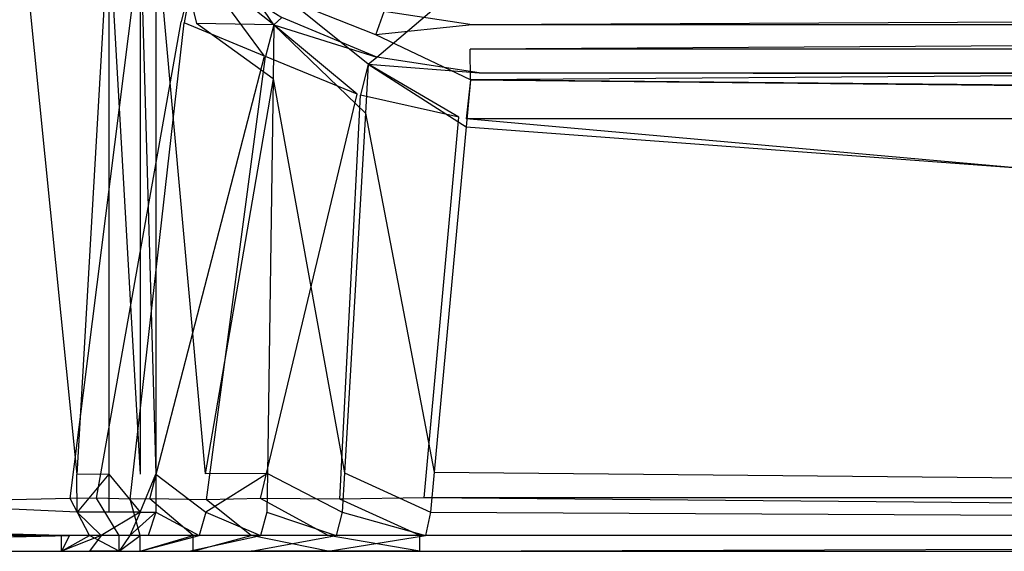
# Model space of a CAD drawing. Extents: x 0 to 0.86, y -0.605 to 0.
# Tile 2 of 33: x 0.103 to 0.228, y -0.605 to -0.537. Entities that reach past the tile are written whole.
import ezdxf

# ---------------------------------------------------------------- set-up
doc = ezdxf.new("R2010")
doc.units = 0
doc.layers.add('L3_BECKEN_N_692210__0___REPLACE', color=7, linetype='CONTINUOUS')

msp = doc.modelspace()

# ---------------------------------------------------------------- linework, layer by layer
at = {"layer": 'L3_BECKEN_N_692210__0___REPLACE', "color": 8}
for points, invisible_edges in [([(0.103219, -0.505146, 0.352371), (0.010735, -0.013823, 0.354169), (0.010696, -0.589789, 0.354065), (0.103219, -0.505146, 0.352371)], 14), ([(0.148088, -0.542076, 0.299267), (0.136027, -0.537055, 0.299267), (0.198152, -0.499569, 0.068382), (0.148088, -0.542076, 0.299267)], 14), ([(0.148088, -0.542076, 0.299267), (0.198152, -0.499569, 0.068382), (0.213082, -0.501569, 0.068382), (0.148088, -0.542076, 0.299267)], 14), ([(0.00773, -0.594892, 0.304286), (0.102536, -0.501911, 0.304286), (0.104536, -0.51422, 0.304286), (0.00773, -0.594892, 0.304286)], 14), ([(0.161129, -0.544076, 0.299267), (0.148088, -0.542076, 0.299267), (0.213082, -0.501569, 0.068382), (0.161129, -0.544076, 0.299267)], 14), ([(0.213082, -0.501569, 0.068382), (0.698871, -0.544076, 0.299267), (0.161129, -0.544076, 0.299267), (0.213082, -0.501569, 0.068382)], 14), ([(0.698871, -0.544076, 0.299267), (0.213082, -0.501569, 0.068382), (0.646918, -0.501569, 0.068382), (0.698871, -0.544076, 0.299267)], 13), ([(0.103219, -0.505146, 0.352371), (0.010696, -0.589789, 0.354065), (0.011641, -0.592256, 0.354065), (0.103219, -0.505146, 0.352371)], 14), ([(0.103219, -0.505146, 0.352371), (0.011641, -0.592256, 0.354065), (0.102993, -0.515431, 0.352377), (0.103219, -0.505146, 0.352371)], 14), ([(0.104536, -0.51422, 0.304286), (0.01091, -0.598121, 0.304286), (0.00773, -0.594892, 0.304286), (0.104536, -0.51422, 0.304286)], 13), ([(0.01091, -0.598121, 0.304286), (0.104536, -0.51422, 0.304286), (0.109398, -0.525598, 0.304286), (0.01091, -0.598121, 0.304286)], 14), ([(0.102993, -0.515431, 0.352377), (0.011641, -0.592256, 0.354065), (0.012231, -0.595678, 0.354089), (0.102993, -0.515431, 0.352377)], 14), ([(0.102993, -0.515431, 0.352377), (0.012231, -0.595678, 0.354089), (0.102819, -0.52455, 0.352384), (0.102993, -0.515431, 0.352377)], 14), ([(0.125152, -0.537805, 0.344192), (0.12, -0.516083, 0.344192), (0.12, -0.525562, 0.344192), (0.125152, -0.537805, 0.344192)], 13), ([(0.12, -0.516083, 0.344192), (0.125152, -0.537805, 0.344192), (0.125, -0.53, 0.344192), (0.12, -0.516083, 0.344192)], 14), ([(0.109958, -0.595222, 0.354056), (0.102819, -0.52455, 0.352384), (0.012231, -0.595678, 0.354089), (0.109958, -0.595222, 0.354056)], 13), ([(0.102819, -0.52455, 0.352384), (0.109958, -0.595222, 0.354056), (0.109374, -0.528543, 0.352477), (0.102819, -0.52455, 0.352384)], 14), ([(0.109398, -0.525598, 0.304286), (0.014099, -0.600398, 0.304286), (0.01091, -0.598121, 0.304286), (0.109398, -0.525598, 0.304286)], 13), ([(0.014099, -0.600398, 0.304286), (0.109398, -0.525598, 0.304286), (0.117053, -0.535045, 0.304286), (0.014099, -0.600398, 0.304286)], 14), ([(0.114, -0.525288, 0.352174), (0.109374, -0.528543, 0.352477), (0.109958, -0.595222, 0.354056), (0.114, -0.525288, 0.352174)], 14), ([(0.114, -0.525288, 0.352174), (0.109958, -0.595222, 0.354056), (0.114, -0.595199, 0.352174), (0.114, -0.525288, 0.352174)], 14), ([(0.118, -0.595184, 0.348183), (0.114, -0.525288, 0.352174), (0.114, -0.595199, 0.352174), (0.118, -0.595184, 0.348183)], 13), ([(0.114, -0.525288, 0.352174), (0.118, -0.595184, 0.348183), (0.118, -0.525547, 0.348183), (0.114, -0.525288, 0.352174)], 14), ([(0.12, -0.595183, 0.344192), (0.118, -0.525547, 0.348183), (0.118, -0.595184, 0.348183), (0.12, -0.595183, 0.344192)], 13), ([(0.118, -0.525547, 0.348183), (0.12, -0.595183, 0.344192), (0.12, -0.525562, 0.344192), (0.118, -0.525547, 0.348183)], 14), ([(0.126267, -0.595138, 0.344192), (0.12, -0.525562, 0.344192), (0.12, -0.595183, 0.344192), (0.126267, -0.595138, 0.344192)], 13), ([(0.12, -0.525562, 0.344192), (0.126267, -0.595138, 0.344192), (0.125152, -0.537805, 0.344192), (0.12, -0.525562, 0.344192)], 14), ([(0.135, -0.538, 0.344192), (0.127724, -0.527235, 0.341199), (0.125, -0.53, 0.344192), (0.135, -0.538, 0.344192)], 14), ([(0.136895, -0.534866, 0.341171), (0.127724, -0.527235, 0.341199), (0.135, -0.538, 0.344192), (0.136895, -0.534866, 0.341171)], 14), ([(0.125, -0.53, 0.304286), (0.123232, -0.537594, 0.304286), (0.117053, -0.535045, 0.304286), (0.125, -0.53, 0.304286)], 14), ([(0.125, -0.53, 0.304286), (0.123575, -0.537735, 0.304286), (0.123232, -0.537594, 0.304286), (0.125, -0.53, 0.304286)], 14), ([(0.125, -0.53, 0.304286), (0.133803, -0.541955, 0.304286), (0.123575, -0.537735, 0.304286), (0.125, -0.53, 0.304286)], 13), ([(0.125, -0.53, 0.304286), (0.136027, -0.537055, 0.299267), (0.135, -0.538, 0.304286), (0.125, -0.53, 0.304286)], 14), ([(0.133803, -0.541955, 0.304286), (0.125, -0.53, 0.304286), (0.135, -0.538, 0.304286), (0.133803, -0.541955, 0.304286)], 14), ([(0.125152, -0.537805, 0.344192), (0.135, -0.538, 0.344192), (0.125, -0.53, 0.344192), (0.125152, -0.537805, 0.344192)], 13), ([(0.117053, -0.535045, 0.304286), (0.109101, -0.598271, 0.304286), (0.014099, -0.600398, 0.304286), (0.117053, -0.535045, 0.304286)], 13), ([(0.109101, -0.598271, 0.304286), (0.117053, -0.535045, 0.304286), (0.123232, -0.537594, 0.304286), (0.109101, -0.598271, 0.304286)], 14), ([(0.147, -0.543, 0.344192), (0.136895, -0.534866, 0.341171), (0.135, -0.538, 0.344192), (0.147, -0.543, 0.344192)], 14), ([(0.147988, -0.539256, 0.341195), (0.136895, -0.534866, 0.341171), (0.147, -0.543, 0.344192), (0.147988, -0.539256, 0.341195)], 14), ([(0.147988, -0.539256, 0.341195), (0.14902, -0.536305, 0.337378), (0.136895, -0.534866, 0.341171), (0.147988, -0.539256, 0.341195)], 14), ([(0.160689, -0.535304, 0.332923), (0.14902, -0.536305, 0.337378), (0.160236, -0.537993, 0.337391), (0.160689, -0.535304, 0.332923)], 14), ([(0.160236, -0.537993, 0.337391), (0.699311, -0.535304, 0.332923), (0.160689, -0.535304, 0.332923), (0.160236, -0.537993, 0.337391)], 13), ([(0.699311, -0.535304, 0.332923), (0.160236, -0.537993, 0.337391), (0.699764, -0.537993, 0.337391), (0.699311, -0.535304, 0.332923)], 14), ([(0.148088, -0.542076, 0.299267), (0.135, -0.538, 0.304286), (0.136027, -0.537055, 0.299267), (0.148088, -0.542076, 0.299267)], 13), ([(0.147988, -0.539256, 0.341195), (0.160236, -0.537993, 0.337391), (0.14902, -0.536305, 0.337378), (0.147988, -0.539256, 0.341195)], 13), ([(0.123232, -0.537594, 0.304286), (0.112432, -0.598225, 0.304286), (0.109101, -0.598271, 0.304286), (0.123232, -0.537594, 0.304286)], 13), ([(0.112432, -0.598225, 0.304286), (0.123232, -0.537594, 0.304286), (0.123575, -0.537735, 0.304286), (0.112432, -0.598225, 0.304286)], 14), ([(0.123575, -0.537735, 0.304286), (0.116738, -0.598353, 0.304286), (0.112432, -0.598225, 0.304286), (0.123575, -0.537735, 0.304286)], 13), ([(0.116738, -0.598353, 0.304286), (0.123575, -0.537735, 0.304286), (0.133803, -0.541955, 0.304286), (0.116738, -0.598353, 0.304286)], 14), ([(0.135, -0.538, 0.344192), (0.125152, -0.537805, 0.344192), (0.134902, -0.54484, 0.344192), (0.135, -0.538, 0.344192)], 14), ([(0.126267, -0.595138, 0.344192), (0.134902, -0.54484, 0.344192), (0.125152, -0.537805, 0.344192), (0.126267, -0.595138, 0.344192)], 13), ([(0.135, -0.538, 0.304286), (0.13395, -0.542015, 0.304286), (0.133803, -0.541955, 0.304286), (0.135, -0.538, 0.304286)], 14), ([(0.135, -0.538, 0.304286), (0.145584, -0.546816, 0.304286), (0.13395, -0.542015, 0.304286), (0.135, -0.538, 0.304286)], 13), ([(0.146639, -0.549232, 0.344192), (0.135, -0.538, 0.344192), (0.134902, -0.54484, 0.344192), (0.146639, -0.549232, 0.344192)], 13), ([(0.135, -0.538, 0.304286), (0.148088, -0.542076, 0.299267), (0.147, -0.543, 0.304286), (0.135, -0.538, 0.304286)], 14), ([(0.145584, -0.546816, 0.304286), (0.135, -0.538, 0.304286), (0.147, -0.543, 0.304286), (0.145584, -0.546816, 0.304286)], 14), ([(0.135, -0.538, 0.344192), (0.146639, -0.549232, 0.344192), (0.147, -0.543, 0.344192), (0.135, -0.538, 0.344192)], 14), ([(0.160236, -0.537993, 0.337391), (0.147988, -0.539256, 0.341195), (0.159974, -0.541068, 0.341213), (0.160236, -0.537993, 0.337391)], 14), ([(0.159974, -0.541068, 0.341213), (0.699764, -0.537993, 0.337391), (0.160236, -0.537993, 0.337391), (0.159974, -0.541068, 0.341213)], 13), ([(0.699764, -0.537993, 0.337391), (0.159974, -0.541068, 0.341213), (0.700026, -0.541068, 0.341213), (0.699764, -0.537993, 0.337391)], 14), ([(0.16, -0.545, 0.344192), (0.147988, -0.539256, 0.341195), (0.147, -0.543, 0.344192), (0.16, -0.545, 0.344192)], 14), ([(0.16, -0.545, 0.344192), (0.159974, -0.541068, 0.341213), (0.147988, -0.539256, 0.341195), (0.16, -0.545, 0.344192)], 14), ([(0.133803, -0.541955, 0.304286), (0.119228, -0.598303, 0.304286), (0.116738, -0.598353, 0.304286), (0.133803, -0.541955, 0.304286)], 13), ([(0.119228, -0.598303, 0.304286), (0.133803, -0.541955, 0.304286), (0.13395, -0.542015, 0.304286), (0.119228, -0.598303, 0.304286)], 14), ([(0.13395, -0.542015, 0.304286), (0.126421, -0.598448, 0.304286), (0.119228, -0.598303, 0.304286), (0.13395, -0.542015, 0.304286)], 13), ([(0.126421, -0.598448, 0.304286), (0.13395, -0.542015, 0.304286), (0.145584, -0.546816, 0.304286), (0.126421, -0.598448, 0.304286)], 14), ([(0.161129, -0.544076, 0.299267), (0.147, -0.543, 0.304286), (0.148088, -0.542076, 0.299267), (0.161129, -0.544076, 0.299267)], 13), ([(0.16, -0.545, 0.344192), (0.700026, -0.541068, 0.341213), (0.159974, -0.541068, 0.341213), (0.16, -0.545, 0.344192)], 13), ([(0.700026, -0.541068, 0.341213), (0.16, -0.545, 0.344192), (0.7, -0.545, 0.344192), (0.700026, -0.541068, 0.341213)], 14), ([(0.147, -0.543, 0.304286), (0.146029, -0.546915, 0.304286), (0.145584, -0.546816, 0.304286), (0.147, -0.543, 0.304286)], 14), ([(0.147, -0.543, 0.304286), (0.158526, -0.54973, 0.304286), (0.146029, -0.546915, 0.304286), (0.147, -0.543, 0.304286)], 13), ([(0.15945, -0.550983, 0.344192), (0.147, -0.543, 0.344192), (0.146639, -0.549232, 0.344192), (0.15945, -0.550983, 0.344192)], 13), ([(0.147, -0.543, 0.304286), (0.161129, -0.544076, 0.299267), (0.16, -0.545, 0.304286), (0.147, -0.543, 0.304286)], 14), ([(0.158526, -0.54973, 0.304286), (0.147, -0.543, 0.304286), (0.16, -0.545, 0.304286), (0.158526, -0.54973, 0.304286)], 14), ([(0.147, -0.543, 0.344192), (0.15945, -0.550983, 0.344192), (0.16, -0.545, 0.344192), (0.147, -0.543, 0.344192)], 14), ([(0.161129, -0.544076, 0.299267), (0.7, -0.545, 0.304286), (0.16, -0.545, 0.304286), (0.161129, -0.544076, 0.299267)], 14), ([(0.7, -0.545, 0.304286), (0.161129, -0.544076, 0.299267), (0.698871, -0.544076, 0.299267), (0.7, -0.545, 0.304286)], 13), ([(0.134902, -0.54484, 0.344192), (0.126267, -0.595138, 0.344192), (0.134179, -0.595081, 0.344192), (0.134902, -0.54484, 0.344192)], 14), ([(0.143988, -0.59501, 0.344192), (0.134902, -0.54484, 0.344192), (0.134179, -0.595081, 0.344192), (0.143988, -0.59501, 0.344192)], 13), ([(0.134902, -0.54484, 0.344192), (0.143988, -0.59501, 0.344192), (0.146639, -0.549232, 0.344192), (0.134902, -0.54484, 0.344192)], 14), ([(0.16, -0.545, 0.304286), (0.159452, -0.549939, 0.304286), (0.158526, -0.54973, 0.304286), (0.16, -0.545, 0.304286)], 14), ([(0.7, -0.550515, 0.344192), (0.16, -0.545, 0.344192), (0.15945, -0.550983, 0.344192), (0.7, -0.550515, 0.344192)], 13), ([(0.16, -0.545, 0.304286), (0.7, -0.549939, 0.304286), (0.159452, -0.549939, 0.304286), (0.16, -0.545, 0.304286)], 13), ([(0.7, -0.549939, 0.304286), (0.16, -0.545, 0.304286), (0.7, -0.545, 0.304286), (0.7, -0.549939, 0.304286)], 14), ([(0.16, -0.545, 0.344192), (0.7, -0.550515, 0.344192), (0.7, -0.545, 0.344192), (0.16, -0.545, 0.344192)], 14), ([(0.145584, -0.546816, 0.304286), (0.133283, -0.598288, 0.304286), (0.126421, -0.598448, 0.304286), (0.145584, -0.546816, 0.304286)], 13), ([(0.133283, -0.598288, 0.304286), (0.145584, -0.546816, 0.304286), (0.146029, -0.546915, 0.304286), (0.133283, -0.598288, 0.304286)], 14), ([(0.146029, -0.546915, 0.304286), (0.143374, -0.598365, 0.304286), (0.133283, -0.598288, 0.304286), (0.146029, -0.546915, 0.304286)], 13), ([(0.143374, -0.598365, 0.304286), (0.146029, -0.546915, 0.304286), (0.158526, -0.54973, 0.304286), (0.143374, -0.598365, 0.304286)], 14), ([(0.158526, -0.54973, 0.304286), (0.154102, -0.598174, 0.304286), (0.143374, -0.598365, 0.304286), (0.158526, -0.54973, 0.304286)], 13), ([(0.155407, -0.594928, 0.344192), (0.146639, -0.549232, 0.344192), (0.143988, -0.59501, 0.344192), (0.155407, -0.594928, 0.344192)], 13), ([(0.146639, -0.549232, 0.344192), (0.155407, -0.594928, 0.344192), (0.15945, -0.550983, 0.344192), (0.146639, -0.549232, 0.344192)], 14), ([(0.154102, -0.598174, 0.304286), (0.158526, -0.54973, 0.304286), (0.159452, -0.549939, 0.304286), (0.154102, -0.598174, 0.304286)], 14), ([(0.159452, -0.549939, 0.304286), (0.7, -0.598145, 0.304286), (0.154102, -0.598174, 0.304286), (0.159452, -0.549939, 0.304286)], 13), ([(0.7, -0.591022, 0.344192), (0.15945, -0.550983, 0.344192), (0.155407, -0.594928, 0.344192), (0.7, -0.591022, 0.344192)], 13), ([(0.15945, -0.550983, 0.344192), (0.7, -0.591022, 0.344192), (0.7, -0.550515, 0.344192), (0.15945, -0.550983, 0.344192)], 14), ([(0.7, -0.598145, 0.304286), (0.159452, -0.549939, 0.304286), (0.7, -0.549939, 0.304286), (0.7, -0.598145, 0.304286)], 14), ([(0.155407, -0.594928, 0.344192), (0.7, -0.6, 0.344192), (0.7, -0.591022, 0.344192), (0.155407, -0.594928, 0.344192)], 14), ([(0.11, -0.6, 0.354169), (0.012231, -0.595678, 0.354089), (0.01, -0.6, 0.354169), (0.11, -0.6, 0.354169)], 14), ([(0.11, -0.6, 0.354169), (0.109958, -0.595222, 0.354056), (0.012231, -0.595678, 0.354089), (0.11, -0.6, 0.354169)], 14), ([(0.114, -0.595199, 0.352174), (0.109958, -0.595222, 0.354056), (0.11, -0.6, 0.354169), (0.114, -0.595199, 0.352174)], 14), ([(0.114, -0.595199, 0.352174), (0.11, -0.6, 0.354169), (0.114, -0.6, 0.352174), (0.114, -0.595199, 0.352174)], 14), ([(0.114, -0.595199, 0.352174), (0.118, -0.6, 0.348183), (0.118, -0.595184, 0.348183), (0.114, -0.595199, 0.352174)], 14), ([(0.118, -0.6, 0.348183), (0.114, -0.595199, 0.352174), (0.114, -0.6, 0.352174), (0.118, -0.6, 0.348183)], 13), ([(0.12, -0.595183, 0.344192), (0.118, -0.6, 0.348183), (0.12, -0.6, 0.344192), (0.12, -0.595183, 0.344192)], 13), ([(0.118, -0.6, 0.348183), (0.12, -0.595183, 0.344192), (0.118, -0.595184, 0.348183), (0.118, -0.6, 0.348183)], 14), ([(0.12, -0.595183, 0.344192), (0.126362, -0.6, 0.344192), (0.126267, -0.595138, 0.344192), (0.12, -0.595183, 0.344192)], 14), ([(0.126362, -0.6, 0.344192), (0.12, -0.595183, 0.344192), (0.12, -0.6, 0.344192), (0.126362, -0.6, 0.344192)], 13), ([(0.126362, -0.6, 0.344192), (0.134179, -0.595081, 0.344192), (0.126267, -0.595138, 0.344192), (0.126362, -0.6, 0.344192)], 13), ([(0.134179, -0.595081, 0.344192), (0.126362, -0.6, 0.344192), (0.134108, -0.6, 0.344192), (0.134179, -0.595081, 0.344192)], 14), ([(0.143699, -0.6, 0.344192), (0.134179, -0.595081, 0.344192), (0.134108, -0.6, 0.344192), (0.143699, -0.6, 0.344192)], 13), ([(0.134179, -0.595081, 0.344192), (0.143699, -0.6, 0.344192), (0.143988, -0.59501, 0.344192), (0.134179, -0.595081, 0.344192)], 14), ([(0.15494, -0.6, 0.344192), (0.143988, -0.59501, 0.344192), (0.143699, -0.6, 0.344192), (0.15494, -0.6, 0.344192)], 13), ([(0.143988, -0.59501, 0.344192), (0.15494, -0.6, 0.344192), (0.155407, -0.594928, 0.344192), (0.143988, -0.59501, 0.344192)], 14), ([(0.7, -0.6, 0.344192), (0.155407, -0.594928, 0.344192), (0.15494, -0.6, 0.344192), (0.7, -0.6, 0.344192)], 13), ([(0.108, -0.603, 0.304286), (0.014099, -0.600398, 0.304286), (0.109101, -0.598271, 0.304286), (0.108, -0.603, 0.304286)], 14), ([(0.109101, -0.598271, 0.304286), (0.111552, -0.603, 0.304286), (0.108, -0.603, 0.304286), (0.109101, -0.598271, 0.304286)], 13), ([(0.111552, -0.603, 0.304286), (0.109101, -0.598271, 0.304286), (0.112432, -0.598225, 0.304286), (0.111552, -0.603, 0.304286)], 14), ([(0.112432, -0.598225, 0.304286), (0.115332, -0.603, 0.304286), (0.111552, -0.603, 0.304286), (0.112432, -0.598225, 0.304286)], 13), ([(0.115332, -0.603, 0.304286), (0.112432, -0.598225, 0.304286), (0.116738, -0.598353, 0.304286), (0.115332, -0.603, 0.304286)], 14), ([(0.116738, -0.598353, 0.304286), (0.118, -0.603, 0.304286), (0.115332, -0.603, 0.304286), (0.116738, -0.598353, 0.304286)], 13), ([(0.118, -0.603, 0.304286), (0.116738, -0.598353, 0.304286), (0.119228, -0.598303, 0.304286), (0.118, -0.603, 0.304286)], 14), ([(0.119228, -0.598303, 0.304286), (0.124731, -0.603, 0.304286), (0.118, -0.603, 0.304286), (0.119228, -0.598303, 0.304286)], 13), ([(0.124731, -0.603, 0.304286), (0.119228, -0.598303, 0.304286), (0.126421, -0.598448, 0.304286), (0.124731, -0.603, 0.304286)], 14), ([(0.126421, -0.598448, 0.304286), (0.132114, -0.603, 0.304286), (0.124731, -0.603, 0.304286), (0.126421, -0.598448, 0.304286)], 13), ([(0.132114, -0.603, 0.304286), (0.126421, -0.598448, 0.304286), (0.133283, -0.598288, 0.304286), (0.132114, -0.603, 0.304286)], 14), ([(0.133283, -0.598288, 0.304286), (0.141929, -0.603, 0.304286), (0.132114, -0.603, 0.304286), (0.133283, -0.598288, 0.304286)], 13), ([(0.141929, -0.603, 0.304286), (0.133283, -0.598288, 0.304286), (0.143374, -0.598365, 0.304286), (0.141929, -0.603, 0.304286)], 14), ([(0.143374, -0.598365, 0.304286), (0.153567, -0.603, 0.304286), (0.141929, -0.603, 0.304286), (0.143374, -0.598365, 0.304286)], 13), ([(0.153567, -0.603, 0.304286), (0.143374, -0.598365, 0.304286), (0.154102, -0.598174, 0.304286), (0.153567, -0.603, 0.304286)], 14), ([(0.154102, -0.598174, 0.304286), (0.7, -0.603, 0.304286), (0.153567, -0.603, 0.304286), (0.154102, -0.598174, 0.304286)], 13), ([(0.7, -0.603, 0.304286), (0.154102, -0.598174, 0.304286), (0.7, -0.598145, 0.304286), (0.7, -0.603, 0.304286)], 14), ([(0.109, -0.603, 0.352174), (0.01, -0.6, 0.354169), (0.01, -0.603, 0.352174), (0.109, -0.603, 0.352174)], 13), ([(0.01, -0.6, 0.354169), (0.109, -0.603, 0.352174), (0.11, -0.6, 0.354169), (0.01, -0.6, 0.354169)], 14), ([(0.014099, -0.600398, 0.304286), (0.108, -0.603, 0.304286), (0.01, -0.603, 0.304286), (0.014099, -0.600398, 0.304286)], 13), ([(0.113028, -0.603, 0.350278), (0.11, -0.6, 0.354169), (0.109, -0.603, 0.352174), (0.113028, -0.603, 0.350278)], 14), ([(0.114, -0.6, 0.352174), (0.11, -0.6, 0.354169), (0.113028, -0.603, 0.350278), (0.114, -0.6, 0.352174)], 14), ([(0.118, -0.6, 0.348183), (0.113028, -0.603, 0.350278), (0.11669, -0.603, 0.34645), (0.118, -0.6, 0.348183)], 14), ([(0.118, -0.6, 0.348183), (0.114, -0.6, 0.352174), (0.113028, -0.603, 0.350278), (0.118, -0.6, 0.348183)], 14), ([(0.12, -0.6, 0.344192), (0.11669, -0.603, 0.34645), (0.119, -0.603, 0.342197), (0.12, -0.6, 0.344192)], 14), ([(0.118, -0.6, 0.348183), (0.11669, -0.603, 0.34645), (0.12, -0.6, 0.344192), (0.118, -0.6, 0.348183)], 14), ([(0.125507, -0.603, 0.342197), (0.12, -0.6, 0.344192), (0.119, -0.603, 0.342197), (0.125507, -0.603, 0.342197)], 13), ([(0.12, -0.6, 0.344192), (0.125507, -0.603, 0.342197), (0.126362, -0.6, 0.344192), (0.12, -0.6, 0.344192)], 14), ([(0.133296, -0.603, 0.342197), (0.126362, -0.6, 0.344192), (0.125507, -0.603, 0.342197), (0.133296, -0.603, 0.342197)], 13), ([(0.126362, -0.6, 0.344192), (0.133296, -0.603, 0.342197), (0.134108, -0.6, 0.344192), (0.126362, -0.6, 0.344192)], 14), ([(0.142933, -0.603, 0.342197), (0.134108, -0.6, 0.344192), (0.133296, -0.603, 0.342197), (0.142933, -0.603, 0.342197)], 13), ([(0.134108, -0.6, 0.344192), (0.142933, -0.603, 0.342197), (0.143699, -0.6, 0.344192), (0.134108, -0.6, 0.344192)], 14), ([(0.154299, -0.603, 0.342197), (0.143699, -0.6, 0.344192), (0.142933, -0.603, 0.342197), (0.154299, -0.603, 0.342197)], 13), ([(0.143699, -0.6, 0.344192), (0.154299, -0.603, 0.342197), (0.15494, -0.6, 0.344192), (0.143699, -0.6, 0.344192)], 14), ([(0.7, -0.603, 0.342197), (0.15494, -0.6, 0.344192), (0.154299, -0.603, 0.342197), (0.7, -0.603, 0.342197)], 13), ([(0.15494, -0.6, 0.344192), (0.7, -0.603, 0.342197), (0.7, -0.6, 0.344192), (0.15494, -0.6, 0.344192)], 14), ([(0.108, -0.603, 0.304286), (0.01, -0.605, 0.306281), (0.01, -0.603, 0.304286), (0.108, -0.603, 0.304286)], 13), ([(0.01, -0.605, 0.306281), (0.108, -0.603, 0.304286), (0.108, -0.605, 0.306281), (0.01, -0.605, 0.306281)], 14), ([(0.109, -0.603, 0.352174), (0.01, -0.605, 0.349181), (0.108, -0.605, 0.349181), (0.109, -0.603, 0.352174)], 13), ([(0.01, -0.605, 0.349181), (0.109, -0.603, 0.352174), (0.01, -0.603, 0.352174), (0.01, -0.605, 0.349181)], 14), ([(0.113028, -0.603, 0.350278), (0.108, -0.605, 0.349181), (0.111552, -0.605, 0.347687), (0.113028, -0.603, 0.350278)], 14), ([(0.109, -0.603, 0.352174), (0.108, -0.605, 0.349181), (0.113028, -0.603, 0.350278), (0.109, -0.603, 0.352174)], 14), ([(0.111552, -0.603, 0.304286), (0.108, -0.605, 0.306281), (0.108, -0.603, 0.304286), (0.111552, -0.603, 0.304286)], 13), ([(0.108, -0.605, 0.306281), (0.111552, -0.603, 0.304286), (0.111552, -0.605, 0.306281), (0.108, -0.605, 0.306281)], 14), ([(0.111552, -0.605, 0.347687), (0.115332, -0.605, 0.344212), (0.11669, -0.603, 0.34645), (0.111552, -0.605, 0.347687)], 14), ([(0.113028, -0.603, 0.350278), (0.111552, -0.605, 0.347687), (0.11669, -0.603, 0.34645), (0.113028, -0.603, 0.350278)], 14), ([(0.111552, -0.603, 0.304286), (0.115332, -0.605, 0.306281), (0.111552, -0.605, 0.306281), (0.111552, -0.603, 0.304286)], 13), ([(0.115332, -0.605, 0.306281), (0.111552, -0.603, 0.304286), (0.115332, -0.603, 0.304286), (0.115332, -0.605, 0.306281)], 14), ([(0.115332, -0.605, 0.344212), (0.118, -0.605, 0.339204), (0.119, -0.603, 0.342197), (0.115332, -0.605, 0.344212)], 14), ([(0.11669, -0.603, 0.34645), (0.115332, -0.605, 0.344212), (0.119, -0.603, 0.342197), (0.11669, -0.603, 0.34645)], 14), ([(0.118, -0.603, 0.304286), (0.115332, -0.605, 0.306281), (0.115332, -0.603, 0.304286), (0.118, -0.603, 0.304286)], 13), ([(0.115332, -0.605, 0.306281), (0.118, -0.603, 0.304286), (0.118, -0.605, 0.306281), (0.115332, -0.605, 0.306281)], 14), ([(0.125507, -0.603, 0.342197), (0.118, -0.605, 0.339204), (0.124175, -0.605, 0.339204), (0.125507, -0.603, 0.342197)], 13), ([(0.118, -0.605, 0.339204), (0.125507, -0.603, 0.342197), (0.119, -0.603, 0.342197), (0.118, -0.605, 0.339204)], 14), ([(0.124731, -0.603, 0.304286), (0.118, -0.605, 0.306281), (0.118, -0.603, 0.304286), (0.124731, -0.603, 0.304286)], 13), ([(0.118, -0.605, 0.306281), (0.124731, -0.603, 0.304286), (0.124731, -0.605, 0.306281), (0.118, -0.605, 0.306281)], 14), ([(0.133296, -0.603, 0.342197), (0.124175, -0.605, 0.339204), (0.132114, -0.605, 0.339204), (0.133296, -0.603, 0.342197)], 13), ([(0.124175, -0.605, 0.339204), (0.133296, -0.603, 0.342197), (0.125507, -0.603, 0.342197), (0.124175, -0.605, 0.339204)], 14), ([(0.132114, -0.603, 0.304286), (0.124731, -0.605, 0.306281), (0.124731, -0.603, 0.304286), (0.132114, -0.603, 0.304286)], 13), ([(0.124731, -0.605, 0.306281), (0.132114, -0.603, 0.304286), (0.132114, -0.605, 0.306281), (0.124731, -0.605, 0.306281)], 14), ([(0.142933, -0.603, 0.342197), (0.132114, -0.605, 0.339204), (0.141929, -0.605, 0.339204), (0.142933, -0.603, 0.342197)], 13), ([(0.132114, -0.605, 0.339204), (0.142933, -0.603, 0.342197), (0.133296, -0.603, 0.342197), (0.132114, -0.605, 0.339204)], 14), ([(0.132114, -0.603, 0.304286), (0.141929, -0.605, 0.306281), (0.132114, -0.605, 0.306281), (0.132114, -0.603, 0.304286)], 13), ([(0.141929, -0.605, 0.306281), (0.132114, -0.603, 0.304286), (0.141929, -0.603, 0.304286), (0.141929, -0.605, 0.306281)], 14), ([(0.154299, -0.603, 0.342197), (0.141929, -0.605, 0.339204), (0.153567, -0.605, 0.339204), (0.154299, -0.603, 0.342197)], 13), ([(0.141929, -0.605, 0.339204), (0.154299, -0.603, 0.342197), (0.142933, -0.603, 0.342197), (0.141929, -0.605, 0.339204)], 14), ([(0.141929, -0.603, 0.304286), (0.153567, -0.605, 0.306281), (0.141929, -0.605, 0.306281), (0.141929, -0.603, 0.304286)], 13), ([(0.153567, -0.605, 0.306281), (0.141929, -0.603, 0.304286), (0.153567, -0.603, 0.304286), (0.153567, -0.605, 0.306281)], 14), ([(0.7, -0.603, 0.304286), (0.153567, -0.605, 0.306281), (0.153567, -0.603, 0.304286), (0.7, -0.603, 0.304286)], 13), ([(0.153567, -0.605, 0.306281), (0.7, -0.603, 0.304286), (0.7, -0.605, 0.306281), (0.153567, -0.605, 0.306281)], 14), ([(0.7, -0.603, 0.342197), (0.153567, -0.605, 0.339204), (0.7, -0.605, 0.339204), (0.7, -0.603, 0.342197)], 13), ([(0.153567, -0.605, 0.339204), (0.7, -0.603, 0.342197), (0.154299, -0.603, 0.342197), (0.153567, -0.605, 0.339204)], 14), ([(0.108, -0.605, 0.342652), (0.01, -0.605, 0.310828), (0.108, -0.605, 0.310828), (0.108, -0.605, 0.342652)], 13), ([(0.01, -0.605, 0.310828), (0.108, -0.605, 0.342652), (0.01, -0.605, 0.342652), (0.01, -0.605, 0.310828)], 14), ([(0.108, -0.605, 0.310828), (0.01, -0.605, 0.306281), (0.108, -0.605, 0.306281), (0.108, -0.605, 0.310828)], 13), ([(0.01, -0.605, 0.306281), (0.108, -0.605, 0.310828), (0.01, -0.605, 0.310828), (0.01, -0.605, 0.306281)], 14), ([(0.108, -0.605, 0.349181), (0.01, -0.605, 0.342652), (0.108, -0.605, 0.342652), (0.108, -0.605, 0.349181)], 13), ([(0.01, -0.605, 0.342652), (0.108, -0.605, 0.349181), (0.01, -0.605, 0.349181), (0.01, -0.605, 0.342652)], 14), ([(0.111552, -0.605, 0.310669), (0.108, -0.605, 0.306281), (0.111552, -0.605, 0.306281), (0.111552, -0.605, 0.310669)], 13), ([(0.108, -0.605, 0.306281), (0.111552, -0.605, 0.310669), (0.108, -0.605, 0.310828), (0.108, -0.605, 0.306281)], 14), ([(0.111552, -0.605, 0.347687), (0.108, -0.605, 0.342652), (0.111552, -0.605, 0.341386), (0.111552, -0.605, 0.347687)], 13), ([(0.108, -0.605, 0.342652), (0.111552, -0.605, 0.347687), (0.108, -0.605, 0.349181), (0.108, -0.605, 0.342652)], 14), ([(0.111552, -0.605, 0.341386), (0.108, -0.605, 0.310828), (0.111552, -0.605, 0.310669), (0.111552, -0.605, 0.341386)], 13), ([(0.108, -0.605, 0.310828), (0.111552, -0.605, 0.341386), (0.108, -0.605, 0.342652), (0.108, -0.605, 0.310828)], 14), ([(0.115332, -0.605, 0.310301), (0.111552, -0.605, 0.306281), (0.115332, -0.605, 0.306281), (0.115332, -0.605, 0.310301)], 13), ([(0.111552, -0.605, 0.306281), (0.115332, -0.605, 0.310301), (0.111552, -0.605, 0.310669), (0.111552, -0.605, 0.306281)], 14), ([(0.115332, -0.605, 0.344212), (0.111552, -0.605, 0.341386), (0.115332, -0.605, 0.33844), (0.115332, -0.605, 0.344212)], 13), ([(0.111552, -0.605, 0.341386), (0.115332, -0.605, 0.344212), (0.111552, -0.605, 0.347687), (0.111552, -0.605, 0.341386)], 14), ([(0.115332, -0.605, 0.33844), (0.111552, -0.605, 0.310669), (0.115332, -0.605, 0.310301), (0.115332, -0.605, 0.33844)], 13), ([(0.111552, -0.605, 0.310669), (0.115332, -0.605, 0.33844), (0.111552, -0.605, 0.341386), (0.111552, -0.605, 0.310669)], 14), ([(0.118, -0.605, 0.30977), (0.115332, -0.605, 0.306281), (0.118, -0.605, 0.306281), (0.118, -0.605, 0.30977)], 13), ([(0.115332, -0.605, 0.306281), (0.118, -0.605, 0.30977), (0.115332, -0.605, 0.310301), (0.115332, -0.605, 0.306281)], 14), ([(0.118, -0.605, 0.339204), (0.115332, -0.605, 0.33844), (0.118, -0.605, 0.334194), (0.118, -0.605, 0.339204)], 13), ([(0.115332, -0.605, 0.33844), (0.118, -0.605, 0.339204), (0.115332, -0.605, 0.344212), (0.115332, -0.605, 0.33844)], 14), ([(0.118, -0.605, 0.334194), (0.115332, -0.605, 0.310301), (0.118, -0.605, 0.30977), (0.118, -0.605, 0.334194)], 13), ([(0.115332, -0.605, 0.310301), (0.118, -0.605, 0.334194), (0.115332, -0.605, 0.33844), (0.115332, -0.605, 0.310301)], 14), ([(0.124673, -0.605, 0.30977), (0.118, -0.605, 0.306281), (0.124731, -0.605, 0.306281), (0.124673, -0.605, 0.30977)], 13), ([(0.118, -0.605, 0.306281), (0.124673, -0.605, 0.30977), (0.118, -0.605, 0.30977), (0.118, -0.605, 0.306281)], 14), ([(0.124175, -0.605, 0.339204), (0.118, -0.605, 0.334194), (0.12426, -0.605, 0.334194), (0.124175, -0.605, 0.339204)], 13), ([(0.118, -0.605, 0.334194), (0.124175, -0.605, 0.339204), (0.118, -0.605, 0.339204), (0.118, -0.605, 0.334194)], 14), ([(0.12426, -0.605, 0.334194), (0.118, -0.605, 0.30977), (0.124673, -0.605, 0.30977), (0.12426, -0.605, 0.334194)], 13), ([(0.118, -0.605, 0.30977), (0.12426, -0.605, 0.334194), (0.118, -0.605, 0.334194), (0.118, -0.605, 0.30977)], 14), ([(0.12426, -0.605, 0.334194), (0.132114, -0.605, 0.339204), (0.124175, -0.605, 0.339204), (0.12426, -0.605, 0.334194)], 14), ([(0.132114, -0.605, 0.339204), (0.12426, -0.605, 0.334194), (0.132114, -0.605, 0.334194), (0.132114, -0.605, 0.339204)], 13), ([(0.124673, -0.605, 0.30977), (0.132114, -0.605, 0.334194), (0.12426, -0.605, 0.334194), (0.124673, -0.605, 0.30977)], 14), ([(0.124731, -0.605, 0.306281), (0.132114, -0.605, 0.30977), (0.124673, -0.605, 0.30977), (0.124731, -0.605, 0.306281)], 14), ([(0.132114, -0.605, 0.334194), (0.124673, -0.605, 0.30977), (0.132114, -0.605, 0.30977), (0.132114, -0.605, 0.334194)], 13), ([(0.132114, -0.605, 0.30977), (0.124731, -0.605, 0.306281), (0.132114, -0.605, 0.306281), (0.132114, -0.605, 0.30977)], 13), ([(0.141929, -0.605, 0.30977), (0.132114, -0.605, 0.306281), (0.141929, -0.605, 0.306281), (0.141929, -0.605, 0.30977)], 13), ([(0.132114, -0.605, 0.306281), (0.141929, -0.605, 0.30977), (0.132114, -0.605, 0.30977), (0.132114, -0.605, 0.306281)], 14), ([(0.141929, -0.605, 0.339204), (0.132114, -0.605, 0.334194), (0.141929, -0.605, 0.334194), (0.141929, -0.605, 0.339204)], 13), ([(0.132114, -0.605, 0.334194), (0.141929, -0.605, 0.339204), (0.132114, -0.605, 0.339204), (0.132114, -0.605, 0.334194)], 14), ([(0.141929, -0.605, 0.334194), (0.132114, -0.605, 0.30977), (0.141929, -0.605, 0.30977), (0.141929, -0.605, 0.334194)], 13), ([(0.132114, -0.605, 0.30977), (0.141929, -0.605, 0.334194), (0.132114, -0.605, 0.334194), (0.132114, -0.605, 0.30977)], 14), ([(0.153567, -0.605, 0.30977), (0.141929, -0.605, 0.306281), (0.153567, -0.605, 0.306281), (0.153567, -0.605, 0.30977)], 13), ([(0.141929, -0.605, 0.306281), (0.153567, -0.605, 0.30977), (0.141929, -0.605, 0.30977), (0.141929, -0.605, 0.306281)], 14), ([(0.153567, -0.605, 0.339204), (0.141929, -0.605, 0.334194), (0.153567, -0.605, 0.334194), (0.153567, -0.605, 0.339204)], 13), ([(0.141929, -0.605, 0.334194), (0.153567, -0.605, 0.339204), (0.141929, -0.605, 0.339204), (0.141929, -0.605, 0.334194)], 14), ([(0.153567, -0.605, 0.334194), (0.141929, -0.605, 0.30977), (0.153567, -0.605, 0.30977), (0.153567, -0.605, 0.334194)], 13), ([(0.141929, -0.605, 0.30977), (0.153567, -0.605, 0.334194), (0.141929, -0.605, 0.334194), (0.141929, -0.605, 0.30977)], 14), ([(0.7, -0.605, 0.30977), (0.153567, -0.605, 0.306281), (0.7, -0.605, 0.306281), (0.7, -0.605, 0.30977)], 13), ([(0.153567, -0.605, 0.306281), (0.7, -0.605, 0.30977), (0.153567, -0.605, 0.30977), (0.153567, -0.605, 0.306281)], 14), ([(0.7, -0.605, 0.339204), (0.153567, -0.605, 0.334194), (0.7, -0.605, 0.334194), (0.7, -0.605, 0.339204)], 13), ([(0.153567, -0.605, 0.334194), (0.7, -0.605, 0.339204), (0.153567, -0.605, 0.339204), (0.153567, -0.605, 0.334194)], 14), ([(0.7, -0.605, 0.334194), (0.153567, -0.605, 0.30977), (0.7, -0.605, 0.30977), (0.7, -0.605, 0.334194)], 13), ([(0.153567, -0.605, 0.30977), (0.7, -0.605, 0.334194), (0.153567, -0.605, 0.334194), (0.153567, -0.605, 0.30977)], 14)]:
    msp.add_3dface(points, dxfattribs=dict(at, invisible_edges=invisible_edges))

doc.saveas('drawing.dxf')
